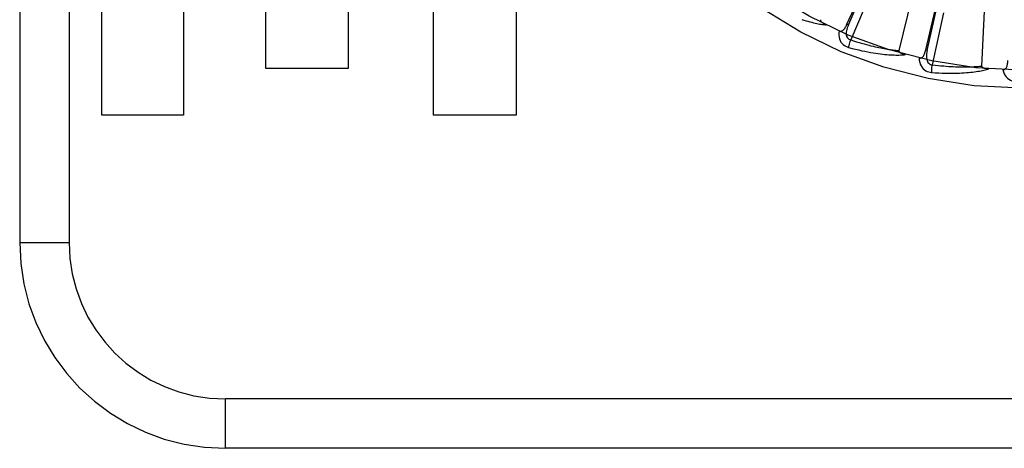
# Model space of a CAD drawing. Header units: inches. Extents: x 0 to 243, y 0 to 157.
# Tile 179 of 256: x 100.912 to 101.51, y 86.946 to 87.207. Entities that reach past the tile are written whole.
import ezdxf

# ---------------------------------------------------------------- set-up
doc = ezdxf.new("R2010")
doc.units = ezdxf.units.IN
doc.header["$LTSCALE"] = 13.357143
doc.header["$MEASUREMENT"] = 0
doc.linetypes.add('HIDDEN', pattern=[0.2, 0.1, -0.1])
doc.layers.add('RIGHTHAND_DOOR_ASSEMBLY', color=7, linetype='CONTINUOUS')

msp = doc.modelspace()

# ---------------------------------------------------------------- linework, layer by layer
at = {"layer": 'RIGHTHAND_DOOR_ASSEMBLY', "color": 8, "linetype": 'HIDDEN'}
for p, q in [((100.91223, 87.82145), (100.91223, 87.07145)), ((100.94223, 87.82145), (100.94223, 87.07145)), ((100.96209, 87.14866), (100.96209, 87.35451)), ((101.21374, 87.35451), (101.21374, 87.14866)), ((101.41477, 87.204), (101.46403, 87.31381)), ((101.47572, 87.3094), (101.44625, 87.18795)), ((101.46257, 87.18833), (101.49016, 87.30547)), ((101.50247, 87.30336), (101.49652, 87.17853)), ((101.01172, 87.29844), (101.01172, 87.14866)), ((101.06169, 87.17711), (101.06169, 87.29844)), ((101.11185, 87.29844), (101.11185, 87.17711)), ((101.1636, 87.14866), (101.1636, 87.29844)), ((101.42977, 87.22409), (101.41702, 87.19442)), ((101.47349, 87.21089), (101.46659, 87.17934)), ((101.41477, 87.204), (101.41565, 87.2036)), ((101.46257, 87.18833), (101.46351, 87.18811)), ((101.11185, 87.17711), (101.06169, 87.17711)), ((101.01172, 87.14866), (100.96209, 87.14866)), ((101.21374, 87.14866), (101.1636, 87.14866)), ((100.91223, 87.07145), (100.94223, 87.07145)), ((102.12923, 86.97645), (101.03723, 86.97645)), ((101.03723, 86.94645), (101.03723, 86.97645)), ((102.09923, 86.94645), (101.03723, 86.94645))]:
    msp.add_line(p, q, dxfattribs=at)
for points in [[(101.41565, 87.2036), (101.4286, 87.23316), (101.4582, 87.30086)], [(101.46351, 87.18811), (101.47063, 87.21958), (101.48688, 87.29166)], [(101.38735, 87.20687), (101.38864, 87.20646), (101.38989, 87.20609), (101.39109, 87.20574), (101.39224, 87.20542), (101.39334, 87.20513), (101.3944, 87.20487), (101.39542, 87.20464), (101.3964, 87.20443), (101.39734, 87.20425), (101.39824, 87.20409), (101.3991, 87.20394), (101.39993, 87.20382), (101.40072, 87.20371), (101.40148, 87.20362), (101.40221, 87.20355)], [(101.39868, 87.20672), (101.39864, 87.20655), (101.39864, 87.20638), (101.39869, 87.20621), (101.39877, 87.20604), (101.39887, 87.20588), (101.399, 87.20571), (101.39915, 87.20555), (101.39931, 87.2054), (101.39948, 87.20524), (101.39967, 87.20509), (101.39987, 87.20493), (101.40008, 87.20478), (101.4003, 87.20463), (101.40054, 87.20448), (101.40078, 87.20432), (101.40104, 87.20417), (101.40131, 87.20402), (101.40159, 87.20386), (101.40189, 87.20371), (101.4022, 87.20355)], [(101.40995, 87.19992), (101.4098, 87.19857), (101.4098, 87.19731), (101.40993, 87.19613), (101.41019, 87.19503), (101.41059, 87.19403), (101.41111, 87.19312), (101.41176, 87.19232), (101.41249, 87.19162), (101.41329, 87.19103), (101.41412, 87.19055), (101.41494, 87.19018), (101.41576, 87.18992)], [(101.40995, 87.19993), (101.41039, 87.19978), (101.41081, 87.19972), (101.41124, 87.19976), (101.41164, 87.19988), (101.41202, 87.20007), (101.41238, 87.20033), (101.41272, 87.20064), (101.41305, 87.20101), (101.41337, 87.20143), (101.41367, 87.20189), (101.41396, 87.20237), (101.41424, 87.20289), (101.41451, 87.20343), (101.41477, 87.204)], [(101.41565, 87.2036), (101.41525, 87.20265), (101.41492, 87.20172), (101.41466, 87.20082), (101.41447, 87.19996), (101.41435, 87.19913), (101.41431, 87.19834), (101.41436, 87.19759), (101.41449, 87.19689), (101.41472, 87.19627), (101.41504, 87.19572), (101.41545, 87.19525), (101.41593, 87.19487), (101.41646, 87.1946), (101.41702, 87.19441)], [(101.41576, 87.18992), (101.4159, 87.19052), (101.41607, 87.1912), (101.41627, 87.19195), (101.4165, 87.19274), (101.41675, 87.19357), (101.41702, 87.19442)], [(101.41702, 87.19442), (101.41878, 87.19386), (101.42048, 87.19333), (101.42211, 87.19285), (101.42367, 87.1924), (101.42518, 87.19198), (101.42663, 87.1916), (101.42802, 87.19124), (101.42935, 87.19091), (101.43064, 87.1906), (101.43187, 87.19032), (101.43306, 87.19006), (101.4342, 87.18982), (101.4353, 87.1896), (101.43635, 87.18939), (101.43737, 87.1892), (101.43834, 87.18903), (101.43928, 87.18887), (101.44018, 87.18872), (101.44105, 87.18859), (101.44188, 87.18847), (101.44269, 87.18836), (101.44346, 87.18826), (101.4442, 87.18817), (101.44491, 87.18809), (101.4456, 87.18802), (101.44625, 87.18795)], [(101.41576, 87.18992), (101.41791, 87.18933), (101.41997, 87.1888), (101.42195, 87.18832), (101.42385, 87.18789), (101.42567, 87.18751), (101.42741, 87.18716), (101.42908, 87.18686), (101.43068, 87.18658), (101.43222, 87.18635), (101.43369, 87.18614), (101.4351, 87.18596), (101.43645, 87.1858), (101.43774, 87.18567), (101.43898, 87.18556), (101.44017, 87.18546), (101.44131, 87.18539), (101.4424, 87.18533), (101.44345, 87.1853), (101.44445, 87.18528), (101.4454, 87.18527), (101.44632, 87.18528), (101.44719, 87.18531), (101.44803, 87.18534), (101.44883, 87.18539), (101.44959, 87.18544), (101.45032, 87.18551)], [(101.44625, 87.18795), (101.44625, 87.18778), (101.44628, 87.18762), (101.44636, 87.18746), (101.44647, 87.18731), (101.44661, 87.18716), (101.44676, 87.18703), (101.44694, 87.1869), (101.44712, 87.18677), (101.44732, 87.18665), (101.44754, 87.18654), (101.44776, 87.18642), (101.448, 87.18631), (101.44825, 87.18621), (101.4485, 87.1861), (101.44877, 87.186), (101.44905, 87.1859), (101.44935, 87.1858), (101.44965, 87.1857), (101.44994, 87.18561), (101.45023, 87.18553)], [(101.45861, 87.18342), (101.45906, 87.18335), (101.45949, 87.18338), (101.4599, 87.1835), (101.46028, 87.18369), (101.46061, 87.18395), (101.46092, 87.18427), (101.46119, 87.18465), (101.46145, 87.18507), (101.46168, 87.18554), (101.46188, 87.18604), (101.46208, 87.18658), (101.46225, 87.18714), (101.46242, 87.18772), (101.46257, 87.18833)], [(101.46351, 87.18811), (101.4633, 87.18709), (101.46315, 87.18612), (101.46306, 87.18519), (101.46304, 87.18431), (101.46308, 87.18347), (101.46319, 87.18268), (101.46338, 87.18195), (101.46364, 87.18129), (101.46398, 87.18072), (101.4644, 87.18025), (101.46489, 87.17987), (101.46544, 87.17959), (101.46601, 87.17941), (101.46659, 87.17934)], [(101.45861, 87.18342), (101.45872, 87.18206), (101.45895, 87.18082), (101.4593, 87.17968), (101.45977, 87.17866), (101.46035, 87.17775), (101.46104, 87.17696), (101.46182, 87.17629), (101.46268, 87.17574), (101.46357, 87.17531), (101.46448, 87.175), (101.46535, 87.17479), (101.4662, 87.17469)], [(101.50951, 87.17641), (101.50997, 87.17644), (101.51039, 87.17655), (101.51076, 87.17674), (101.5111, 87.177), (101.51138, 87.17732), (101.51162, 87.17769), (101.51182, 87.17811), (101.51198, 87.17858), (101.51212, 87.17908), (101.51223, 87.17961), (101.51232, 87.18017), (101.51239, 87.18076), (101.51244, 87.18136), (101.51247, 87.18199)], [(101.4662, 87.17469), (101.46623, 87.1753), (101.46627, 87.17601), (101.46632, 87.17678), (101.4664, 87.1776), (101.46649, 87.17847), (101.46659, 87.17934)], [(101.4662, 87.17469), (101.46843, 87.17452), (101.47056, 87.17439), (101.47259, 87.1743), (101.47453, 87.17423), (101.47639, 87.1742), (101.47817, 87.17419), (101.47987, 87.1742), (101.48149, 87.17424), (101.48304, 87.1743), (101.48453, 87.17437), (101.48594, 87.17446), (101.4873, 87.17456), (101.4886, 87.17468), (101.48984, 87.1748), (101.49102, 87.17493), (101.49215, 87.17508), (101.49324, 87.17523), (101.49427, 87.17539), (101.49525, 87.17556), (101.49619, 87.17574), (101.49709, 87.17592), (101.49794, 87.17611), (101.49876, 87.1763), (101.49953, 87.1765), (101.50027, 87.1767), (101.50098, 87.1769)], [(101.46659, 87.17934), (101.46843, 87.17913), (101.47019, 87.17893), (101.47188, 87.17877), (101.47351, 87.17862), (101.47506, 87.1785), (101.47656, 87.17839), (101.47799, 87.17831), (101.47936, 87.17824), (101.48068, 87.17818), (101.48195, 87.17813), (101.48317, 87.1781), (101.48433, 87.17808), (101.48545, 87.17807), (101.48653, 87.17807), (101.48756, 87.17808), (101.48855, 87.17809), (101.4895, 87.17811), (101.49041, 87.17814), (101.49129, 87.17817), (101.49213, 87.17821), (101.49294, 87.17825), (101.49372, 87.1783), (101.49446, 87.17835), (101.49518, 87.17841), (101.49586, 87.17847), (101.49652, 87.17853)], [(101.49652, 87.17853), (101.49654, 87.17836), (101.49661, 87.1782), (101.49672, 87.17806), (101.49685, 87.17794), (101.49702, 87.17782), (101.4972, 87.17772), (101.49739, 87.17762), (101.4976, 87.17754), (101.49782, 87.17746), (101.49805, 87.17738), (101.49829, 87.17731), (101.49854, 87.17725), (101.49881, 87.17719), (101.49908, 87.17714), (101.49936, 87.17709), (101.49966, 87.17704), (101.49996, 87.177), (101.50028, 87.17696), (101.50062, 87.17693), (101.50098, 87.1769)], [(101.50951, 87.17641), (101.50988, 87.1751), (101.51034, 87.17393), (101.5109, 87.17288), (101.51155, 87.17196), (101.51229, 87.17118), (101.51312, 87.17053), (101.51402, 87.17002), (101.51496, 87.16964), (101.51592, 87.1694), (101.51687, 87.16926), (101.51776, 87.16922), (101.51862, 87.16928)]]:
    msp.add_lwpolyline(points, dxfattribs=at)
for radius in [0.28125, 0.27028]:
    msp.add_circle((101.52073, 87.44645), radius, dxfattribs=at)
for radius in [0.125, 0.095]:
    msp.add_arc((101.03723, 87.07145), radius, 180, 270, dxfattribs=at)

doc.saveas('drawing.dxf')
